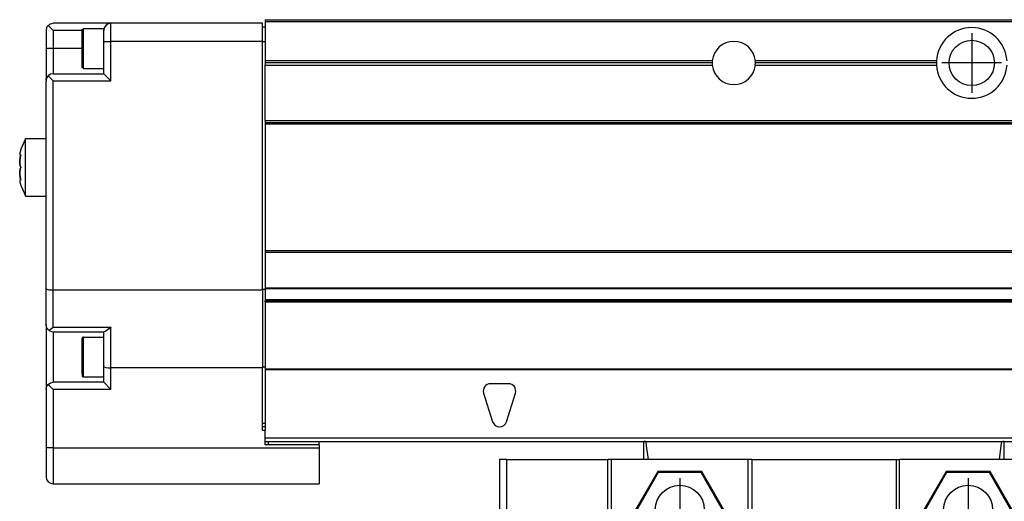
# Model space of a CAD drawing. Header units: inches. Extents: x -381 to 6628, y -418 to 176.
# Tile 16 of 27: x 621 to 758, y -56 to 10. Entities that reach past the tile are written whole.
import ezdxf

# ---------------------------------------------------------------- set-up
doc = ezdxf.new("R2010")
doc.units = ezdxf.units.IN
doc.linetypes.add('DOT_CENTER', pattern=[14, 12, -1, 0, -1])
doc.layers.add('1', color=7, linetype='Continuous')

# ---------------------------------------------------------------- blocks, each defined once
blk = doc.blocks.new('Modulo_izq__K__1__20', base_point=(621.12, -53.93))
at = {"color": 7, "linetype": 'Continuous'}
for p, q in [((625.03, 9.64), (624.91, 9.47)), ((625.07, 9.68), (625.03, 9.64)), ((625.07, 9.68), (625.19, 9.78)), ((625.78, 8.97), (625.07, 9.68)), ((625.19, 9.78), (625.37, 9.89)), ((625.37, 9.89), (625.39, 9.9)), ((625.39, 9.9), (625.57, 9.95)), ((625.57, 9.95), (625.78, 9.97)), ((633.78, 9.97), (625.78, 9.97)), ((633.78, 7.47), (633.78, 9.97)), ((654.78, 9.97), (633.78, 9.97)), ((654.78, 7.47), (654.78, 9.97)), ((655.18, 10.47), (655.18, 10.22)), ((655.18, 10.47), (2049.18, 10.47)), ((655.18, 10.22), (655.18, 4.77)), ((655.18, 10.22), (2049.18, 10.22)), ((624.83, 9.28), (624.78, 9.08)), ((624.78, 9.08), (624.78, 8.97)), ((624.78, 8.97), (624.78, 6.47)), ((624.85, 9.35), (624.83, 9.28)), ((624.91, 9.47), (624.85, 9.35)), ((625.78, 8.97), (625.78, 6.47)), ((629.78, 8.97), (625.78, 8.97)), ((629.78, 9.02), (629.8, 9.12)), ((629.78, 4.12), (629.78, 9.02)), ((629.8, 9.12), (629.91, 9.21)), ((629.91, 9.21), (629.98, 9.22)), ((632.78, 9.22), (629.98, 9.22)), ((629.98, 5.42), (629.98, 9.22)), ((632.78, 8.97), (632.78, 9.22)), ((632.78, 7.47), (632.78, 8.97)), ((654.78, 9.47), (655.18, 9.47)), ((632.78, 2.97), (632.78, 7.47)), ((632.78, 7.47), (633.78, 7.47)), ((633.78, 1.97), (633.78, 7.47)), ((654.78, 7.47), (633.78, 7.47)), ((654.78, 7.47), (655.18, 7.47)), ((654.78, -27.03), (654.78, 7.47)), ((624.78, 6.47), (624.78, 2.31)), ((625.78, 6.47), (624.78, 6.47)), ((629.78, 6.47), (625.78, 6.47)), ((625.78, 6.47), (625.78, 2.97)), ((722.72, 6.07), (722.73, 6.04)), ((750.52, 6.15), (750.53, 6.18)), ((629.8, 3.82), (629.78, 4.12)), ((629.98, 3.72), (629.98, 5.42)), ((655.18, 4.77), (655.18, 4.47)), ((717.19, 4.77), (655.18, 4.77)), ((655.18, 4.47), (655.18, 4.17)), ((717.18, 4.47), (655.18, 4.47)), ((655.18, -3.53), (655.18, 4.17)), ((655.18, 4.17), (717.19, 4.17)), ((717.19, 4.77), (717.18, 4.68)), ((717.18, 4.68), (717.18, 4.47)), ((717.18, 4.47), (717.18, 4.26)), ((717.18, 4.26), (717.19, 4.17)), ((723.18, 4.47), (723.16, 4.77)), ((748.29, 4.77), (723.16, 4.77)), ((723.16, 4.17), (723.18, 4.47)), ((723.16, 4.17), (748.29, 4.17)), ((748.28, 4.47), (723.18, 4.47)), ((748.29, 4.77), (748.28, 4.47)), ((748.28, 4.47), (748.29, 4.17)), ((625.39, 2.9), (625.07, 2.68)), ((625.78, 2.97), (625.39, 2.9)), ((625.78, 2.97), (632.78, 2.97)), ((629.91, 3.73), (629.8, 3.82)), ((629.98, 3.72), (629.91, 3.73)), ((629.98, 3.72), (632.78, 3.72)), ((632.78, 2.97), (633.78, 1.97)), ((722.73, 2.91), (722.72, 2.88)), ((624.79, 2.15), (624.78, 2.31)), ((624.83, 2.28), (624.78, 2.08)), ((624.78, 2.08), (624.78, 1.97)), ((624.78, -26.84), (624.78, 1.97)), ((624.85, 2.35), (624.83, 2.28)), ((624.91, 2.47), (624.85, 2.35)), ((625.03, 2.64), (624.91, 2.47)), ((625.07, 2.68), (625.03, 2.64)), ((625.07, 2.68), (625.78, 1.97)), ((625.78, -27.03), (625.78, 1.97)), ((625.78, 1.97), (633.78, 1.97)), ((750.75, 2.47), (750.74, 2.48)), ((655.18, -3.53), (655.18, -3.78)), ((655.18, -3.53), (2049.18, -3.53)), ((655.18, -3.78), (655.18, -4.03)), ((655.18, -3.78), (2049.18, -3.78)), ((655.18, -4.03), (655.18, -21.53)), ((2049.18, -4.03), (655.18, -4.03)), ((621.36, -7.33), (621.95, -6.09)), ((621.95, -6.03), (624.78, -6.03)), ((621.95, -11.4), (621.95, -6.03)), ((621.13, -8.09), (621.12, -8.21)), ((621.16, -7.96), (621.13, -8.09)), ((621.17, -7.89), (621.16, -7.96)), ((621.19, -7.84), (621.17, -7.89)), ((621.28, -7.53), (621.19, -7.84)), ((621.28, -7.53), (621.36, -7.33)), ((621.12, -8.21), (621.17, -8.33)), ((621.12, -9.28), (621.13, -9.03)), ((621.13, -9.03), (621.12, -9.28)), ((621.12, -9.36), (621.12, -9.28)), ((621.12, -9.28), (621.12, -9.36)), ((621.13, -9.51), (621.12, -9.36)), ((621.12, -9.36), (621.13, -9.51)), ((621.13, -9.03), (621.17, -8.7)), ((621.17, -8.7), (621.13, -9.03)), ((621.17, -9.76), (621.13, -9.51)), ((621.13, -9.51), (621.17, -9.76)), ((621.26, -8.33), (621.17, -8.33)), ((621.17, -8.33), (621.19, -8.33)), ((621.17, -8.7), (621.19, -8.64)), ((621.19, -8.64), (621.17, -8.7)), ((621.19, -8.33), (621.28, -8.26)), ((621.19, -8.64), (621.2, -8.59)), ((621.2, -8.59), (621.19, -8.64)), ((621.28, -8.26), (621.2, -8.59)), ((621.2, -8.59), (621.26, -8.33)), ((621.12, -10.7), (621.13, -10.55)), ((621.13, -10.55), (621.12, -10.7)), ((621.12, -10.78), (621.12, -10.7)), ((621.12, -10.7), (621.12, -10.78)), ((621.13, -11.03), (621.12, -10.78)), ((621.12, -10.78), (621.13, -11.03)), ((621.13, -10.55), (621.17, -10.29)), ((621.17, -10.29), (621.13, -10.55)), ((621.19, -9.81), (621.17, -9.76)), ((621.17, -9.76), (621.19, -9.81)), ((621.17, -10.29), (621.19, -10.25)), ((621.19, -10.25), (621.17, -10.29)), ((621.28, -10.03), (621.19, -9.81)), ((621.19, -9.81), (621.28, -10.03)), ((621.19, -10.25), (621.28, -10.03)), ((621.28, -10.03), (621.19, -10.25)), ((621.17, -11.73), (621.12, -11.84)), ((621.12, -11.84), (621.13, -11.96)), ((621.17, -11.35), (621.13, -11.03)), ((621.13, -11.03), (621.17, -11.35)), ((621.13, -11.96), (621.16, -12.09)), ((621.16, -12.09), (621.17, -12.17)), ((621.19, -11.42), (621.17, -11.35)), ((621.17, -11.35), (621.19, -11.42)), ((621.26, -11.73), (621.17, -11.73)), ((621.19, -11.73), (621.17, -11.73)), ((621.17, -12.17), (621.19, -12.22)), ((621.2, -11.47), (621.19, -11.42)), ((621.19, -11.42), (621.2, -11.47)), ((621.28, -11.8), (621.19, -11.73)), ((621.19, -12.22), (621.28, -12.53)), ((621.26, -11.73), (621.2, -11.47)), ((621.2, -11.47), (621.28, -11.8)), ((621.95, -13.97), (621.95, -11.4)), ((621.28, -12.53), (621.36, -12.72)), ((621.36, -12.72), (621.95, -13.97)), ((621.95, -13.97), (621.95, -14.03)), ((621.95, -14.03), (621.95, -13.97)), ((621.95, -14.03), (624.78, -14.03)), ((655.18, -21.53), (655.18, -21.78)), ((655.18, -21.53), (2049.18, -21.53)), ((655.18, -21.78), (655.18, -26.73)), ((655.18, -21.78), (2049.18, -21.78)), ((624.78, -31.83), (624.78, -26.84)), ((624.78, -26.84), (624.78, -26.86)), ((624.78, -26.86), (624.83, -26.9)), ((624.83, -26.9), (624.85, -26.91)), ((624.85, -26.91), (624.91, -26.93)), ((624.91, -26.93), (625.03, -26.97)), ((625.03, -26.97), (625.07, -26.97)), ((625.07, -26.97), (625.19, -26.99)), ((625.19, -26.99), (625.37, -27.01)), ((625.37, -27.01), (625.39, -27.01)), ((625.39, -27.01), (625.57, -27.02)), ((625.57, -27.02), (625.78, -27.03)), ((625.78, -32.19), (625.78, -27.03)), ((654.78, -27.03), (625.78, -27.03)), ((654.78, -26.93), (655.18, -26.93)), ((654.78, -27.03), (654.78, -37.83)), ((655.18, -26.73), (655.18, -26.82)), ((655.18, -26.73), (2049.18, -26.73)), ((655.18, -26.82), (655.18, -28.37)), ((655.18, -26.82), (2049.18, -26.82)), ((655.18, -28.37), (655.18, -28.53)), ((655.18, -28.37), (2049.18, -28.37)), ((655.18, -28.53), (2049.18, -28.53)), ((655.18, -28.65), (655.18, -28.53)), ((655.18, -28.65), (655.18, -38.02)), ((655.18, -28.65), (2049.18, -28.65)), ((624.85, -32.21), (624.78, -31.83)), ((624.78, -31.83), (624.78, -40.76)), ((625.07, -32.53), (624.85, -32.21)), ((625.21, -32.65), (625.07, -32.53)), ((625.37, -32.53), (625.21, -32.65)), ((625.21, -32.65), (625.39, -32.75)), ((625.39, -32.52), (625.37, -32.53)), ((625.76, -32.21), (625.39, -32.52)), ((625.39, -32.75), (625.78, -32.83)), ((625.78, -32.19), (625.76, -32.21)), ((625.78, -32.19), (633.78, -32.19)), ((633.06, -32.75), (632.85, -32.83)), ((633.07, -32.74), (633.06, -32.75)), ((633.37, -32.53), (633.07, -32.74)), ((633.39, -32.52), (633.37, -32.53)), ((633.76, -32.21), (633.39, -32.52)), ((633.78, -32.19), (633.76, -32.21)), ((633.78, -37.83), (633.78, -32.19)), ((625.78, -32.83), (625.78, -39.83)), ((625.78, -32.83), (632.85, -32.83)), ((629.8, -33.68), (629.78, -33.78)), ((629.78, -38.68), (629.78, -33.78)), ((629.91, -33.59), (629.8, -33.68)), ((629.98, -33.58), (629.91, -33.59)), ((629.98, -33.58), (632.78, -33.58)), ((629.98, -39.08), (629.98, -33.58)), ((632.78, -37.64), (632.78, -32.83)), ((632.78, -37.64), (632.85, -37.71)), ((632.78, -39.83), (632.78, -37.64)), ((632.85, -37.71), (633.07, -37.77)), ((633.07, -37.77), (633.39, -37.81)), ((633.39, -37.81), (633.78, -37.83)), ((654.78, -37.83), (633.78, -37.83)), ((633.78, -40.83), (633.78, -37.83)), ((655.18, -37.73), (654.78, -37.73)), ((654.78, -46.53), (654.78, -37.83)), ((655.18, -38.02), (655.18, -38.11)), ((2049.18, -38.02), (655.18, -38.02)), ((655.18, -38.11), (655.18, -46.53)), ((2049.18, -38.11), (655.18, -38.11)), ((629.78, -38.68), (629.8, -38.98)), ((629.8, -38.98), (629.91, -39.07)), ((629.91, -39.07), (629.98, -39.08)), ((629.98, -39.08), (632.78, -39.08)), ((624.78, -40.83), (624.85, -40.45)), ((624.79, -40.65), (624.78, -40.76)), ((624.78, -40.83), (624.78, -48.93)), ((624.85, -40.45), (625.07, -40.12)), ((625.07, -40.12), (625.39, -39.9)), ((625.78, -40.83), (625.07, -40.12)), ((625.39, -39.9), (625.78, -39.83)), ((632.78, -39.83), (625.78, -39.83)), ((625.78, -40.83), (625.78, -48.93)), ((633.78, -40.83), (625.78, -40.83)), ((632.78, -39.83), (633.78, -40.83)), ((688.93, -40.03), (686.43, -40.03)), ((685.47, -41.32), (686.72, -45.32)), ((688.63, -45.32), (689.88, -41.32)), ((655.18, -45.53), (654.78, -45.53)), ((655.18, -46.03), (654.78, -46.03)), ((655.18, -46.53), (654.78, -46.53)), ((655.18, -48.53), (655.18, -46.53)), ((655.18, -47.53), (2049.43, -47.53)), ((625.78, -48.93), (624.78, -48.93)), ((624.78, -48.93), (624.78, -52.93)), ((625.78, -48.93), (625.78, -53.93)), ((625.78, -48.93), (662.68, -48.93)), ((655.18, -48.03), (2051.18, -48.03)), ((662.68, -48.53), (655.18, -48.53)), ((655.58, -48.03), (655.58, -48.53)), ((662.68, -48.53), (662.68, -48.03)), ((662.68, -48.53), (662.68, -48.93)), ((662.68, -48.93), (662.68, -53.93)), ((625.78, -53.93), (662.68, -53.93))]:
    blk.add_line(p, q, dxfattribs=at)
blk.add_circle((753.18, 4.47), 3.15, dxfattribs=at)
for centre, radius, start, end in [((633.78, 8.97), 1, 90, 180), ((753.18, 4.47), 4.9, 3.5101, 176.4899), ((720.18, 4.47), 3, 5.7392, 174.2608), ((720.18, 4.47), 3, 185.7391, 354.2609), ((753.18, 4.47), 4.9, 183.5101, 356.4899), ((686.43, -41.03), 1, 90, 197.354), ((688.93, -41.03), 1, 342.646, 90), ((687.68, -45.03), 1, 197.354, 342.646), ((625.78, -52.93), 1, 180, 270)]:
    blk.add_arc(centre, radius, start, end, dxfattribs=at)
at = {"layer": '1', "color": 2, "linetype": 'DOT_CENTER'}
for p, q in [((753.18, 8.62), (753.18, 0.32)), ((757.33, 4.47), (749.03, 4.47))]:
    blk.add_line(p, q, dxfattribs=at)
blk = doc.blocks.new('CABEZA__21', base_point=(687.68, -75.97))
at = {"color": 7, "linetype": 'Continuous'}
for p, q in [((707.68, -48.67), (707.68, -48.03)), ((707.68, -50.53), (707.68, -48.67)), ((707.7, -48.03), (707.69, -48.03)), ((707.77, -48.04), (707.7, -48.03)), ((707.85, -48.04), (707.77, -48.04)), ((707.88, -48.03), (707.85, -48.04)), ((707.92, -48.03), (707.88, -48.03)), ((708.08, -48.67), (708, -48.03)), ((708.33, -50.53), (708.08, -48.67)), ((757.03, -50.53), (757.27, -48.67)), ((757.27, -48.67), (757.35, -48.03)), ((757.48, -48.03), (757.43, -48.03)), ((757.5, -48.04), (757.48, -48.03)), ((757.66, -48.03), (757.5, -48.04)), ((757.67, -48.03), (757.66, -48.03)), ((757.68, -48.67), (757.68, -48.03)), ((757.68, -50.53), (757.68, -48.67)), ((687.68, -50.53), (687.68, -61.37)), ((688.68, -50.53), (687.68, -50.53)), ((688.68, -61.37), (688.68, -50.53)), ((688.68, -50.53), (702.68, -50.53)), ((702.68, -66.17), (702.68, -50.53)), ((703.18, -50.53), (702.68, -50.53)), ((703.18, -50.53), (703.18, -66.17)), ((722.18, -50.53), (703.18, -50.53)), ((722.18, -66.17), (722.18, -50.53)), ((722.68, -50.53), (722.18, -50.53)), ((722.68, -50.53), (722.68, -66.17)), ((722.68, -50.53), (742.68, -50.53)), ((742.68, -50.53), (742.68, -66.17)), ((742.68, -50.53), (743.18, -50.53)), ((743.18, -66.17), (743.18, -50.53)), ((762.18, -50.53), (743.18, -50.53)), ((762.18, -50.53), (762.18, -66.17)), ((762.68, -50.53), (762.18, -50.53)), ((762.68, -66.17), (762.68, -50.53)), ((762.68, -50.53), (776.68, -50.53)), ((776.68, -61.37), (776.68, -50.53)), ((776.68, -50.53), (777.68, -50.53)), ((777.68, -50.53), (777.68, -61.37)), ((709.62, -52.22), (706.55, -57.52)), ((709.7, -52.37), (706.73, -57.52)), ((709.7, -52.37), (709.62, -52.22)), ((715.74, -52.22), (709.62, -52.22)), ((715.65, -52.37), (709.7, -52.37)), ((715.65, -52.37), (715.74, -52.22)), ((718.62, -57.52), (715.65, -52.37)), ((718.8, -57.52), (715.74, -52.22)), ((749.62, -52.22), (746.55, -57.52)), ((749.7, -52.37), (746.73, -57.52)), ((755.74, -52.22), (749.62, -52.22)), ((749.7, -52.37), (749.62, -52.22)), ((755.65, -52.37), (749.7, -52.37)), ((755.65, -52.37), (755.74, -52.22)), ((758.62, -57.52), (755.65, -52.37)), ((758.8, -57.52), (755.74, -52.22)), ((709.62, -62.83), (706.55, -57.52)), ((706.73, -57.52), (706.55, -57.52)), ((709.7, -62.67), (706.73, -57.52)), ((718.62, -57.52), (715.65, -62.67)), ((718.8, -57.52), (715.74, -62.83)), ((718.62, -57.52), (718.8, -57.52)), ((746.55, -57.52), (749.62, -62.83)), ((746.73, -57.52), (746.55, -57.52)), ((746.73, -57.52), (749.7, -62.67)), ((755.65, -62.67), (758.62, -57.52)), ((755.74, -62.83), (758.8, -57.52)), ((758.62, -57.52), (758.8, -57.52)), ((687.68, -75.47), (687.68, -61.37)), ((687.68, -61.37), (688.68, -61.37)), ((688.68, -61.37), (688.68, -75.47)), ((688.68, -61.37), (698.43, -61.37)), ((698.93, -61.37), (698.43, -61.37)), ((698.93, -61.87), (698.43, -61.37)), ((698.93, -66.17), (698.93, -61.37)), ((766.43, -61.37), (766.43, -61.87)), ((766.93, -61.37), (766.43, -61.87)), ((766.93, -61.37), (766.43, -61.37)), ((780.68, -61.37), (766.93, -61.37)), ((780.68, -75.47), (780.68, -61.37)), ((780.68, -61.37), (781.68, -61.37)), ((781.68, -75.47), (781.68, -61.37)), ((791.42, -61.37), (781.68, -61.37)), ((791.42, -75.47), (791.42, -61.37)), ((698.93, -61.87), (698.93, -66.17)), ((709.62, -62.83), (709.7, -62.67)), ((715.65, -62.67), (709.7, -62.67)), ((715.74, -62.83), (715.65, -62.67)), ((749.7, -62.67), (749.62, -62.83)), ((749.7, -62.67), (755.65, -62.67)), ((755.65, -62.67), (755.74, -62.83)), ((766.43, -61.87), (766.43, -66.17)), ((715.74, -62.83), (709.62, -62.83)), ((749.62, -62.83), (755.74, -62.83)), ((698.93, -66.17), (702.93, -66.17)), ((703.18, -66.17), (702.93, -66.17)), ((722.18, -66.17), (703.18, -66.17)), ((722.43, -66.17), (722.18, -66.17)), ((722.43, -66.17), (742.93, -66.17)), ((743.18, -66.17), (742.93, -66.17)), ((762.18, -66.17), (743.18, -66.17)), ((762.43, -66.17), (762.18, -66.17)), ((762.43, -66.17), (766.43, -66.17)), ((700.68, -75.47), (700.68, -75.07)), ((700.68, -75.07), (764.68, -75.07)), ((764.68, -75.07), (764.68, -75.47)), ((687.68, -75.47), (688.18, -75.97)), ((688.18, -75.97), (688.68, -75.47)), ((700.68, -75.97), (688.18, -75.97)), ((688.68, -75.47), (700.68, -75.47)), ((700.68, -75.97), (700.68, -75.47)), ((764.68, -75.57), (700.68, -75.57)), ((764.68, -75.47), (780.68, -75.47)), ((764.68, -75.47), (764.68, -75.97)), ((764.68, -75.97), (781.18, -75.97)), ((780.68, -75.47), (781.18, -75.97)), ((781.68, -75.47), (781.18, -75.97)), ((781.18, -75.97), (790.92, -75.97)), ((781.68, -75.47), (791.42, -75.47)), ((791.42, -75.47), (790.92, -75.97))]:
    blk.add_line(p, q, dxfattribs=at)
for centre in [(712.68, -57.52), (752.68, -57.52)]:
    blk.add_circle(centre, 3.4, dxfattribs=at)
at = {"layer": '1', "color": 2, "linetype": 'DOT_CENTER'}
for p, q in [((712.68, -53.12), (712.68, -61.92)), ((752.68, -53.12), (752.68, -61.92)), ((717.08, -57.52), (708.28, -57.52)), ((757.08, -57.52), (748.28, -57.52))]:
    blk.add_line(p, q, dxfattribs=at)
blk = doc.blocks.new('F-56__22', base_point=(621.12, -75.97))
for name, p in [('Modulo_izq__K__1__20', (621.12, -53.93)), ('CABEZA__21', (687.68, -75.97))]:
    blk.add_blockref(name, p)
blk = doc.blocks.new('Alzado2', base_point=(2889, -32))
blk.add_blockref('F-56__22', (621.12, -75.97))

msp = doc.modelspace()

# ---------------------------------------------------------------- block references
msp.add_blockref('Alzado2', (2889, -32))

doc.saveas('drawing.dxf')
